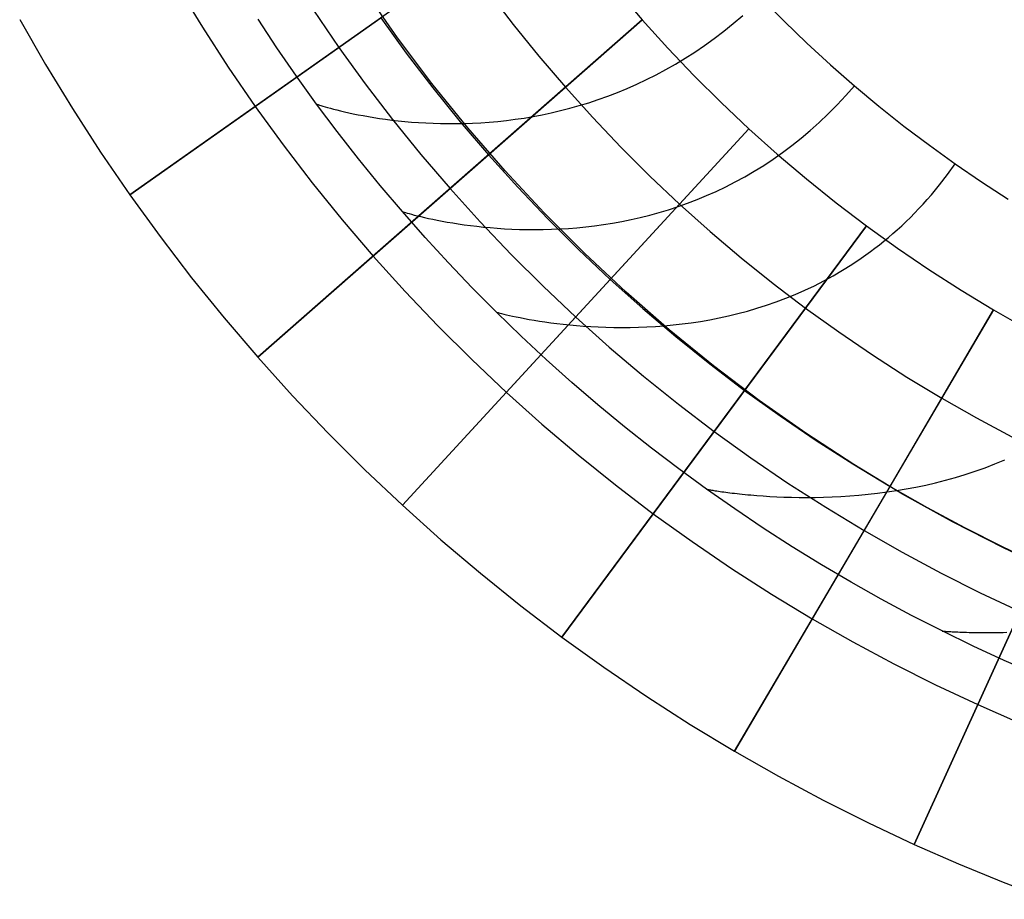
# Model space of a CAD drawing. Extents: x -310 to 431, y -269 to 264.
# Tile 1 of 64: x -270 to -222, y -253 to -210. Entities that reach past the tile are written whole.
import ezdxf

# ---------------------------------------------------------------- set-up
doc = ezdxf.new("R2010")
doc.units = 0
doc.layers.add('PREDEFINITO', color=7, linetype='CONTINUOUS')

msp = doc.modelspace()

# ---------------------------------------------------------------- linework, layer by layer
at = {"layer": 'PREDEFINITO'}
for p, q in [((-244.16, -204.008, 393), (-264.593, -218.413, 393)), ((-262.257, -208.227, 440), (-261.044, -210.215, 440)), ((-251.503, -210.736, 455.277), (-253.101, -208.447, 455.254)), ((-247.075, -208.505, 430), (-245.86, -210.09, 430)), ((-240.76, -208.444, 430), (-239.549, -209.861, 430)), ((-240.76, -208.444, 393), (-239.549, -209.861, 393)), ((-240.76, -208.444, 411.5), (-239.549, -209.861, 411.5)), ((-233.721, -208.814, 460.688), (-232.626, -209.921, 460.688)), ((-233.721, -208.814, 460.688), (-232.626, -209.921, 460.688)), ((-255.618, -209.399, 393), (-254.376, -211.21, 393)), ((-235.106, -210.05, 460.562), (-234.641, -209.657, 460.612)), ((-269.97, -209.852, 393), (-268.712, -212.045, 393)), ((-269.97, -209.852, 440), (-268.712, -212.045, 440)), ((-269.97, -209.852, 416.5), (-268.712, -212.045, 416.5)), ((-264.593, -218.413, 440), (-252.333, -209.77, 440)), ((-261.044, -210.215, 440), (-259.779, -212.17, 440)), ((-239.549, -209.861, 393), (-258.336, -226.355, 393)), ((-257.399, -211.232, 440.429), (-258.326, -209.828, 440.429)), ((-252.333, -209.77, 440), (-251.083, -211.494, 440)), ((-252.333, -209.77, 430), (-251.083, -211.494, 430)), ((-252.333, -209.77, 435), (-251.083, -211.494, 435)), ((-247.064, -216.459, 430), (-239.549, -209.861, 430)), ((-245.86, -210.09, 430), (-244.604, -211.642, 430)), ((-239.549, -209.861, 430), (-238.301, -211.245, 430)), ((-239.549, -209.861, 393), (-238.301, -211.245, 393)), ((-239.549, -209.861, 411.5), (-238.301, -211.245, 411.5)), ((-239.549, -209.861, 430), (-239.549, -209.861, 393)), ((-235.573, -210.423, 460.503), (-235.106, -210.05, 460.562)), ((-232.626, -209.921, 460.688), (-231.504, -211.003, 460.687)), ((-232.626, -209.921, 460.688), (-231.504, -211.003, 460.687)), ((-236.041, -210.779, 460.436), (-235.573, -210.423, 460.503)), ((-249.826, -212.968, 455.302), (-251.503, -210.736, 455.277)), ((-236.983, -211.436, 460.276), (-236.512, -211.116, 460.36)), ((-236.512, -211.116, 460.36), (-236.041, -210.779, 460.436)), ((-231.504, -211.003, 460.687), (-230.356, -212.058, 460.686)), ((-231.504, -211.003, 460.687), (-230.356, -212.058, 460.686)), ((-256.444, -212.617, 440.429), (-257.399, -211.232, 440.429)), ((-254.376, -211.21, 393), (-253.087, -212.988, 393)), ((-251.083, -211.494, 440), (-249.788, -213.184, 440)), ((-251.083, -211.494, 430), (-249.788, -213.184, 430)), ((-251.083, -211.494, 435), (-249.788, -213.184, 435)), ((-244.604, -211.642, 430), (-243.306, -213.16, 430)), ((-238.301, -211.245, 430), (-237.017, -212.595, 430)), ((-238.301, -211.245, 393), (-237.017, -212.595, 393)), ((-238.301, -211.245, 411.5), (-237.017, -212.595, 411.5)), ((-237.456, -211.739, 460.183), (-236.983, -211.436, 460.276)), ((-268.712, -212.045, 393), (-267.395, -214.204, 393)), ((-268.712, -212.045, 440), (-267.395, -214.204, 440)), ((-268.712, -212.045, 416.5), (-267.395, -214.204, 416.5)), ((-238.403, -212.295, 459.972), (-237.929, -212.025, 460.082)), ((-237.929, -212.025, 460.082), (-237.456, -211.739, 460.183)), ((-230.356, -212.058, 460.686), (-229.185, -213.084, 460.686)), ((-230.356, -212.058, 460.686), (-229.185, -213.084, 460.686)), ((-259.779, -212.17, 440), (-258.463, -214.092, 440)), ((-255.462, -213.982, 440.429), (-256.444, -212.617, 440.429)), ((-239.35, -212.787, 459.727), (-238.877, -212.549, 459.854)), ((-238.877, -212.549, 459.854), (-238.403, -212.295, 459.972)), ((-237.017, -212.595, 430), (-235.697, -213.91, 430)), ((-237.017, -212.595, 393), (-235.697, -213.91, 393)), ((-237.017, -212.595, 411.5), (-235.697, -213.91, 411.5)), ((-253.087, -212.988, 393), (-251.751, -214.731, 393)), ((-248.073, -215.14, 455.327), (-249.826, -212.968, 455.302)), ((-240.295, -213.219, 459.447), (-239.823, -213.01, 459.591)), ((-239.823, -213.01, 459.591), (-239.35, -212.787, 459.727)), ((-229.607, -213.563, 460.651), (-229.185, -213.084, 460.686)), ((-229.185, -213.084, 460.686), (-227.989, -214.082, 460.685)), ((-229.185, -213.084, 460.686), (-227.989, -214.082, 460.685)), ((-249.788, -213.184, 440), (-248.447, -214.84, 440)), ((-249.788, -213.184, 430), (-248.447, -214.84, 430)), ((-249.788, -213.184, 435), (-248.447, -214.84, 435)), ((-243.306, -213.16, 430), (-241.969, -214.642, 430)), ((-241.701, -213.76, 458.961), (-241.234, -213.593, 459.132)), ((-241.234, -213.593, 459.132), (-240.765, -213.413, 459.294)), ((-240.765, -213.413, 459.294), (-240.295, -213.219, 459.447)), ((-230.034, -214.021, 460.609), (-229.607, -213.563, 460.651)), ((-254.454, -215.327, 440.429), (-255.462, -213.982, 440.429)), ((-255.462, -213.982, 440.429), (-255.454, -213.985, 441.05)), ((-255.454, -213.985, 441.05), (-255.428, -213.994, 441.66)), ((-255.428, -213.994, 441.66), (-255.385, -214.008, 442.259)), ((-255.385, -214.008, 442.259), (-255.325, -214.027, 442.849)), ((-255.325, -214.027, 442.849), (-255.25, -214.051, 443.428)), ((-255.25, -214.051, 443.428), (-255.158, -214.079, 443.997)), ((-243.087, -214.184, 458.396), (-242.627, -214.055, 458.594)), ((-242.627, -214.055, 458.594), (-242.165, -213.914, 458.782)), ((-242.165, -213.914, 458.782), (-241.701, -213.76, 458.961)), ((-235.697, -213.91, 430), (-234.343, -215.189, 430)), ((-235.697, -213.91, 393), (-234.343, -215.189, 393)), ((-235.697, -213.91, 411.5), (-234.343, -215.189, 411.5)), ((-230.468, -214.459, 460.559), (-230.034, -214.021, 460.609)), ((-267.395, -214.204, 393), (-266.022, -216.327, 393)), ((-267.395, -214.204, 440), (-266.022, -216.327, 440)), ((-267.395, -214.204, 416.5), (-266.022, -216.327, 416.5)), ((-258.463, -214.092, 440), (-257.096, -215.977, 440)), ((-255.158, -214.079, 443.997), (-255.051, -214.111, 444.556)), ((-255.051, -214.111, 444.556), (-254.928, -214.146, 445.104)), ((-254.928, -214.146, 445.104), (-254.791, -214.184, 445.643)), ((-254.791, -214.184, 445.643), (-254.639, -214.225, 446.172)), ((-254.639, -214.225, 446.172), (-254.472, -214.267, 446.69)), ((-254.472, -214.267, 446.69), (-254.292, -214.312, 447.199)), ((-254.292, -214.312, 447.199), (-254.098, -214.357, 447.698)), ((-254.098, -214.357, 447.698), (-253.891, -214.404, 448.186)), ((-253.891, -214.404, 448.186), (-253.67, -214.451, 448.665)), ((-253.67, -214.451, 448.665), (-253.437, -214.498, 449.134)), ((-253.437, -214.498, 449.134), (-253.192, -214.545, 449.594)), ((-253.192, -214.545, 449.594), (-252.934, -214.591, 450.043)), ((-244.887, -214.587, 457.518), (-244.443, -214.502, 457.751)), ((-244.443, -214.502, 457.751), (-243.995, -214.407, 457.975)), ((-243.995, -214.407, 457.975), (-243.542, -214.302, 458.19)), ((-243.542, -214.302, 458.19), (-243.087, -214.184, 458.396)), ((-230.906, -214.876, 460.5), (-230.468, -214.459, 460.559)), ((-227.989, -214.082, 460.685), (-226.768, -215.052, 460.683)), ((-227.989, -214.082, 460.685), (-226.768, -215.052, 460.683)), ((-252.934, -214.591, 450.043), (-252.665, -214.636, 450.483)), ((-252.665, -214.636, 450.483), (-252.385, -214.68, 450.913)), ((-252.385, -214.68, 450.913), (-252.093, -214.721, 451.333)), ((-252.093, -214.721, 451.333), (-251.791, -214.76, 451.743)), ((-251.791, -214.76, 451.743), (-251.478, -214.796, 452.144)), ((-251.751, -214.731, 393), (-250.369, -216.438, 393)), ((-251.478, -214.796, 452.144), (-251.156, -214.829, 452.536)), ((-251.156, -214.829, 452.536), (-250.823, -214.859, 452.917)), ((-250.823, -214.859, 452.917), (-250.481, -214.884, 453.29)), ((-250.481, -214.884, 453.29), (-250.13, -214.905, 453.652)), ((-250.13, -214.905, 453.652), (-249.77, -214.921, 454.006)), ((-249.77, -214.921, 454.006), (-249.402, -214.932, 454.349)), ((-249.402, -214.932, 454.349), (-249.026, -214.937, 454.684)), ((-249.026, -214.937, 454.684), (-248.642, -214.936, 455.009)), ((-248.642, -214.936, 455.009), (-248.25, -214.929, 455.325)), ((-248.447, -214.84, 440), (-247.064, -216.459, 440)), ((-248.447, -214.84, 430), (-247.064, -216.459, 430)), ((-248.447, -214.84, 435), (-247.064, -216.459, 435)), ((-248.25, -214.929, 455.325), (-247.851, -214.914, 455.631)), ((-247.851, -214.914, 455.631), (-247.446, -214.893, 455.928)), ((-247.446, -214.893, 455.928), (-247.034, -214.863, 456.216)), ((-247.034, -214.863, 456.216), (-246.616, -214.826, 456.495)), ((-246.616, -214.826, 456.495), (-246.191, -214.78, 456.764)), ((-246.191, -214.78, 456.764), (-245.762, -214.725, 457.025)), ((-245.762, -214.725, 457.025), (-245.327, -214.661, 457.276)), ((-245.327, -214.661, 457.276), (-244.887, -214.587, 457.518)), ((-241.969, -214.642, 430), (-240.593, -216.089, 430)), ((-231.348, -215.273, 460.433), (-230.906, -214.876, 460.5)), ((-253.42, -216.651, 440.429), (-254.454, -215.327, 440.429)), ((-234.343, -215.189, 393), (-251.27, -233.587, 393)), ((-246.245, -217.25, 455.353), (-248.073, -215.14, 455.327)), ((-241.113, -222.548, 430), (-234.343, -215.189, 430)), ((-234.343, -215.189, 430), (-232.955, -216.432, 430)), ((-234.343, -215.189, 393), (-232.955, -216.432, 393)), ((-234.343, -215.189, 411.5), (-232.955, -216.432, 411.5)), ((-234.343, -215.189, 430), (-234.343, -215.189, 393)), ((-231.795, -215.651, 460.359), (-231.348, -215.273, 460.433)), ((-226.768, -215.052, 460.683), (-225.524, -215.992, 460.682)), ((-226.768, -215.052, 460.683), (-225.524, -215.992, 460.682)), ((-257.096, -215.977, 440), (-255.679, -217.826, 440)), ((-232.246, -216.01, 460.276), (-231.795, -215.651, 460.359)), ((-225.524, -215.992, 460.682), (-224.259, -216.902, 460.681)), ((-225.524, -215.992, 460.682), (-224.259, -216.902, 460.681)), ((-266.022, -216.327, 393), (-264.593, -218.413, 393)), ((-266.022, -216.327, 440), (-264.593, -218.413, 440)), ((-266.022, -216.327, 416.5), (-264.593, -218.413, 416.5)), ((-258.336, -226.355, 440), (-247.064, -216.459, 440)), ((-250.369, -216.438, 393), (-248.942, -218.108, 393)), ((-247.064, -216.459, 440), (-245.637, -218.04, 440)), ((-247.064, -216.459, 430), (-245.637, -218.04, 430)), ((-247.064, -216.459, 435), (-245.637, -218.04, 435)), ((-247.064, -216.459, 440), (-247.064, -216.459, 430)), ((-240.593, -216.089, 430), (-239.179, -217.498, 430)), ((-233.157, -216.672, 460.085), (-232.7, -216.35, 460.184)), ((-232.955, -216.432, 430), (-231.535, -217.638, 430)), ((-232.955, -216.432, 393), (-231.535, -217.638, 393)), ((-232.955, -216.432, 411.5), (-231.535, -217.638, 411.5)), ((-232.7, -216.35, 460.184), (-232.246, -216.01, 460.276)), ((-252.36, -217.955, 440.429), (-253.42, -216.651, 440.429)), ((-233.616, -216.976, 459.977), (-233.157, -216.672, 460.085)), ((-224.64, -217.426, 460.645), (-224.259, -216.902, 460.681)), ((-224.259, -216.902, 460.681), (-222.974, -217.78, 460.679)), ((-224.259, -216.902, 460.681), (-222.974, -217.78, 460.679)), ((-244.345, -219.295, 455.379), (-246.245, -217.25, 455.353)), ((-234.542, -217.534, 459.735), (-234.078, -217.263, 459.86)), ((-234.078, -217.263, 459.86), (-233.616, -216.976, 459.977)), ((-225.029, -217.929, 460.602), (-224.64, -217.426, 460.645)), ((-255.679, -217.826, 440), (-254.213, -219.636, 440)), ((-239.179, -217.498, 430), (-237.728, -218.869, 430)), ((-235.473, -218.026, 459.46), (-235.007, -217.788, 459.602)), ((-235.007, -217.788, 459.602), (-234.542, -217.534, 459.735)), ((-231.535, -217.638, 430), (-230.083, -218.805, 430)), ((-231.535, -217.638, 393), (-230.083, -218.805, 393)), ((-231.535, -217.638, 411.5), (-230.083, -218.805, 411.5)), ((-222.974, -217.78, 460.679), (-221.667, -218.628, 460.678)), ((-222.974, -217.78, 460.679), (-221.667, -218.628, 460.678)), ((-251.273, -219.238, 440.429), (-252.36, -217.955, 440.429)), ((-248.942, -218.108, 393), (-247.471, -219.739, 393)), ((-245.637, -218.04, 440), (-244.169, -219.583, 440)), ((-245.637, -218.04, 430), (-244.169, -219.583, 430)), ((-245.637, -218.04, 435), (-244.169, -219.583, 435)), ((-236.406, -218.456, 459.15), (-235.939, -218.248, 459.31)), ((-235.939, -218.248, 459.31), (-235.473, -218.026, 459.46)), ((-225.426, -218.409, 460.551), (-225.227, -218.171, 460.578)), ((-225.227, -218.171, 460.578), (-225.029, -217.929, 460.602)), ((-264.593, -218.413, 393), (-263.108, -220.46, 393)), ((-264.593, -218.413, 440), (-263.108, -220.46, 440)), ((-264.593, -218.413, 416.5), (-263.108, -220.46, 416.5)), ((-264.593, -218.413, 393), (-264.593, -218.413, 440)), ((-237.804, -218.992, 458.621), (-237.339, -218.827, 458.806)), ((-237.728, -218.869, 430), (-236.241, -220.201, 430)), ((-237.339, -218.827, 458.806), (-236.873, -218.648, 458.983)), ((-236.873, -218.648, 458.983), (-236.406, -218.456, 459.15)), ((-230.083, -218.805, 430), (-228.6, -219.934, 430)), ((-230.083, -218.805, 393), (-228.6, -219.934, 393)), ((-230.083, -218.805, 411.5), (-228.6, -219.934, 411.5)), ((-226.038, -219.089, 460.461), (-225.832, -218.867, 460.493)), ((-225.832, -218.867, 460.493), (-225.628, -218.641, 460.523)), ((-225.628, -218.641, 460.523), (-225.426, -218.409, 460.551)), ((-250.162, -220.499, 440.429), (-251.273, -219.238, 440.429)), ((-251.273, -219.238, 440.429), (-251.264, -219.241, 441.058)), ((-251.264, -219.241, 441.058), (-251.235, -219.25, 441.676)), ((-251.235, -219.25, 441.676), (-251.188, -219.264, 442.283)), ((-251.188, -219.264, 442.283), (-251.123, -219.284, 442.88)), ((-251.123, -219.284, 442.88), (-251.041, -219.308, 443.465)), ((-251.041, -219.308, 443.465), (-250.941, -219.336, 444.04)), ((-250.941, -219.336, 444.04), (-250.824, -219.367, 444.605)), ((-250.824, -219.367, 444.605), (-250.691, -219.402, 445.159)), ((-242.374, -221.272, 455.406), (-244.345, -219.295, 455.379)), ((-239.189, -219.408, 458.011), (-238.73, -219.282, 458.223)), ((-238.73, -219.282, 458.223), (-238.268, -219.143, 458.426)), ((-238.268, -219.143, 458.426), (-237.804, -218.992, 458.621)), ((-226.454, -219.516, 460.39), (-226.245, -219.305, 460.427)), ((-226.245, -219.305, 460.427), (-226.038, -219.089, 460.461)), ((-254.213, -219.636, 440), (-252.7, -221.407, 440)), ((-250.691, -219.402, 445.159), (-250.541, -219.44, 445.702)), ((-250.541, -219.44, 445.702), (-250.376, -219.48, 446.234)), ((-250.376, -219.48, 446.234), (-250.196, -219.522, 446.757)), ((-250.196, -219.522, 446.757), (-250.001, -219.566, 447.268)), ((-250.001, -219.566, 447.268), (-249.791, -219.611, 447.77)), ((-249.791, -219.611, 447.77), (-249.567, -219.656, 448.261)), ((-249.567, -219.656, 448.261), (-249.329, -219.701, 448.742)), ((-249.329, -219.701, 448.742), (-249.079, -219.746, 449.212)), ((-249.079, -219.746, 449.212), (-248.815, -219.791, 449.673)), ((-248.815, -219.791, 449.673), (-248.539, -219.834, 450.123)), ((-248.539, -219.834, 450.123), (-248.25, -219.876, 450.563)), ((-247.471, -219.739, 393), (-245.958, -221.33, 393)), ((-244.169, -219.583, 440), (-242.661, -221.086, 440)), ((-244.169, -219.583, 430), (-242.661, -221.086, 430)), ((-244.169, -219.583, 435), (-242.661, -221.086, 435)), ((-241.442, -219.868, 456.815), (-240.999, -219.797, 457.073)), ((-240.999, -219.797, 457.073), (-240.552, -219.716, 457.321)), ((-240.552, -219.716, 457.321), (-240.101, -219.625, 457.56)), ((-240.101, -219.625, 457.56), (-239.647, -219.522, 457.79)), ((-239.647, -219.522, 457.79), (-239.189, -219.408, 458.011)), ((-226.878, -219.923, 460.312), (-226.665, -219.722, 460.352)), ((-226.665, -219.722, 460.352), (-226.454, -219.516, 460.39)), ((-248.25, -219.876, 450.563), (-247.95, -219.916, 450.994)), ((-247.95, -219.916, 450.994), (-247.639, -219.954, 451.414)), ((-247.639, -219.954, 451.414), (-247.316, -219.988, 451.824)), ((-247.316, -219.988, 451.824), (-246.984, -220.02, 452.224)), ((-246.984, -220.02, 452.224), (-246.641, -220.047, 452.615)), ((-246.641, -220.047, 452.615), (-246.288, -220.071, 452.995)), ((-246.288, -220.071, 452.995), (-245.926, -220.089, 453.366)), ((-245.926, -220.089, 453.366), (-245.555, -220.103, 453.728)), ((-245.555, -220.103, 453.728), (-245.175, -220.111, 454.079)), ((-245.175, -220.111, 454.079), (-244.788, -220.114, 454.421)), ((-244.788, -220.114, 454.421), (-244.393, -220.11, 454.753)), ((-244.393, -220.11, 454.753), (-243.99, -220.099, 455.076)), ((-243.99, -220.099, 455.076), (-243.58, -220.081, 455.389)), ((-243.58, -220.081, 455.389), (-243.164, -220.055, 455.693)), ((-228.6, -219.934, 393), (-243.475, -240.027, 393)), ((-243.164, -220.055, 455.693), (-242.742, -220.022, 455.988)), ((-242.742, -220.022, 455.988), (-242.314, -219.979, 456.273)), ((-242.314, -219.979, 456.273), (-241.88, -219.928, 456.549)), ((-241.88, -219.928, 456.549), (-241.442, -219.868, 456.815)), ((-236.241, -220.201, 430), (-234.72, -221.492, 430)), ((-234.55, -227.971, 430), (-228.6, -219.934, 430)), ((-228.6, -219.934, 430), (-227.088, -221.023, 430)), ((-228.6, -219.934, 393), (-227.088, -221.023, 393)), ((-228.6, -219.934, 411.5), (-227.088, -221.023, 411.5)), ((-228.6, -219.934, 430), (-228.6, -219.934, 393)), ((-227.524, -220.496, 460.18), (-227.307, -220.31, 460.226)), ((-227.307, -220.31, 460.226), (-227.092, -220.119, 460.27)), ((-227.092, -220.119, 460.27), (-226.878, -219.923, 460.312)), ((-263.108, -220.46, 393), (-261.57, -222.467, 393)), ((-263.108, -220.46, 440), (-261.57, -222.467, 440)), ((-263.108, -220.46, 416.5), (-261.57, -222.467, 416.5)), ((-249.026, -221.738, 440.429), (-250.162, -220.499, 440.429)), ((-227.962, -220.854, 460.082), (-227.743, -220.677, 460.132)), ((-227.743, -220.677, 460.132), (-227.524, -220.496, 460.18)), ((-242.661, -221.086, 440), (-241.113, -222.548, 440)), ((-242.661, -221.086, 430), (-241.113, -222.548, 430)), ((-242.661, -221.086, 435), (-241.113, -222.548, 435)), ((-240.336, -223.179, 455.434), (-242.374, -221.272, 455.406)), ((-228.629, -221.356, 459.919), (-228.406, -221.193, 459.976)), ((-228.406, -221.193, 459.976), (-228.183, -221.026, 460.03)), ((-228.183, -221.026, 460.03), (-227.962, -220.854, 460.082)), ((-227.088, -221.023, 430), (-225.547, -222.071, 430)), ((-227.088, -221.023, 393), (-225.547, -222.071, 393)), ((-227.088, -221.023, 411.5), (-225.547, -222.071, 411.5)), ((-252.7, -221.407, 440), (-251.14, -223.137, 440)), ((-247.866, -222.954, 440.429), (-249.026, -221.738, 440.429)), ((-245.958, -221.33, 393), (-244.402, -222.88, 393)), ((-234.72, -221.492, 430), (-233.164, -222.743, 430)), ((-229.305, -221.817, 459.739), (-228.853, -221.514, 459.861)), ((-228.853, -221.514, 459.861), (-228.629, -221.356, 459.919)), ((-230.22, -222.37, 459.468), (-229.761, -222.102, 459.607)), ((-229.761, -222.102, 459.607), (-229.305, -221.817, 459.739)), ((-225.547, -222.071, 430), (-223.978, -223.078, 430)), ((-225.547, -222.071, 393), (-223.978, -223.078, 393)), ((-225.547, -222.071, 411.5), (-223.978, -223.078, 411.5)), ((-261.57, -222.467, 393), (-259.979, -224.433, 393)), ((-261.57, -222.467, 440), (-259.979, -224.433, 440)), ((-261.57, -222.467, 416.5), (-259.979, -224.433, 416.5)), ((-251.27, -233.587, 440), (-241.113, -222.548, 440)), ((-241.113, -222.548, 440), (-239.527, -223.969, 440)), ((-241.113, -222.548, 430), (-239.527, -223.969, 430)), ((-241.113, -222.548, 435), (-239.527, -223.969, 435)), ((-241.113, -222.548, 440), (-241.113, -222.548, 430)), ((-231.145, -222.858, 459.164), (-230.681, -222.622, 459.32)), ((-230.681, -222.622, 459.32), (-230.22, -222.37, 459.468)), ((-251.14, -223.137, 440), (-249.534, -224.824, 440)), ((-246.681, -224.147, 440.429), (-247.866, -222.954, 440.429)), ((-244.402, -222.88, 393), (-242.806, -224.388, 393)), ((-238.233, -225.015, 455.463), (-240.336, -223.179, 455.434)), ((-233.164, -222.743, 430), (-231.575, -223.953, 430)), ((-232.077, -223.283, 458.825), (-231.61, -223.078, 458.999)), ((-231.61, -223.078, 458.999), (-231.145, -222.858, 459.164)), ((-223.978, -223.078, 430), (-222.384, -224.043, 430)), ((-223.978, -223.078, 393), (-222.384, -224.043, 393)), ((-223.978, -223.078, 411.5), (-222.384, -224.043, 411.5)), ((-233.48, -223.811, 458.252), (-233.012, -223.649, 458.452)), ((-233.012, -223.649, 458.452), (-232.544, -223.473, 458.643)), ((-232.544, -223.473, 458.643), (-232.077, -223.283, 458.825)), ((-245.474, -225.317, 440.429), (-246.681, -224.147, 440.429)), ((-246.681, -224.147, 440.429), (-246.671, -224.15, 441.068)), ((-246.671, -224.15, 441.068), (-246.64, -224.159, 441.695)), ((-246.64, -224.159, 441.695), (-246.589, -224.173, 442.31)), ((-246.589, -224.173, 442.31), (-246.518, -224.192, 442.914)), ((-239.527, -223.969, 440), (-237.904, -225.347, 440)), ((-239.527, -223.969, 430), (-237.904, -225.347, 430)), ((-239.527, -223.969, 435), (-237.904, -225.347, 435)), ((-222.384, -224.043, 393), (-235.04, -245.602, 393)), ((-234.877, -224.219, 457.6), (-234.412, -224.096, 457.826)), ((-234.412, -224.096, 457.826), (-233.947, -223.96, 458.044)), ((-233.947, -223.96, 458.044), (-233.48, -223.811, 458.252)), ((-231.575, -223.953, 430), (-229.955, -225.119, 430)), ((-227.447, -232.667, 430), (-222.384, -224.043, 430)), ((-222.384, -224.043, 430), (-220.801, -224.944, 430)), ((-222.384, -224.043, 393), (-220.801, -224.944, 393)), ((-222.384, -224.043, 411.5), (-220.801, -224.944, 411.5)), ((-222.384, -224.043, 430), (-222.384, -224.043, 393)), ((-259.979, -224.433, 393), (-258.336, -226.355, 393)), ((-259.979, -224.433, 440), (-258.336, -226.355, 440)), ((-259.979, -224.433, 416.5), (-258.336, -226.355, 416.5)), ((-246.518, -224.192, 442.914), (-246.428, -224.215, 443.507)), ((-246.428, -224.215, 443.507), (-246.319, -224.241, 444.088)), ((-246.319, -224.241, 444.088), (-246.192, -224.272, 444.658)), ((-246.192, -224.272, 444.658), (-246.047, -224.305, 445.217)), ((-246.047, -224.305, 445.217), (-245.885, -224.341, 445.765)), ((-245.885, -224.341, 445.765), (-245.706, -224.379, 446.302)), ((-245.706, -224.379, 446.302), (-245.51, -224.418, 446.828)), ((-245.51, -224.418, 446.828), (-245.299, -224.459, 447.344)), ((-245.299, -224.459, 447.344), (-245.073, -224.5, 447.848)), ((-245.073, -224.5, 447.848), (-244.831, -224.541, 448.341)), ((-244.831, -224.541, 448.341), (-244.575, -224.583, 448.824)), ((-244.575, -224.583, 448.824), (-244.305, -224.623, 449.296)), ((-244.305, -224.623, 449.296), (-244.022, -224.663, 449.758)), ((-242.806, -224.388, 393), (-241.171, -225.853, 393)), ((-237.158, -224.665, 456.329), (-236.708, -224.598, 456.602)), ((-236.708, -224.598, 456.602), (-236.255, -224.519, 456.865)), ((-236.255, -224.519, 456.865), (-235.799, -224.431, 457.119)), ((-235.799, -224.431, 457.119), (-235.339, -224.331, 457.364)), ((-235.339, -224.331, 457.364), (-234.877, -224.219, 457.6)), ((-249.534, -224.824, 440), (-247.884, -226.468, 440)), ((-244.022, -224.663, 449.758), (-243.726, -224.701, 450.209)), ((-243.726, -224.701, 450.209), (-243.417, -224.737, 450.65)), ((-243.417, -224.737, 450.65), (-243.096, -224.77, 451.08)), ((-243.096, -224.77, 451.08), (-242.763, -224.8, 451.5)), ((-242.763, -224.8, 451.5), (-242.419, -224.828, 451.909)), ((-242.419, -224.828, 451.909), (-242.065, -224.851, 452.309)), ((-242.065, -224.851, 452.309), (-241.701, -224.87, 452.698)), ((-241.701, -224.87, 452.698), (-241.327, -224.884, 453.077)), ((-241.327, -224.884, 453.077), (-240.943, -224.893, 453.447)), ((-240.943, -224.893, 453.447), (-240.551, -224.896, 453.806)), ((-240.551, -224.896, 453.806), (-240.151, -224.894, 454.155)), ((-240.151, -224.894, 454.155), (-239.743, -224.884, 454.495)), ((-239.743, -224.884, 454.495), (-239.327, -224.868, 454.825)), ((-239.327, -224.868, 454.825), (-238.905, -224.844, 455.145)), ((-238.905, -224.844, 455.145), (-238.477, -224.813, 455.455)), ((-238.477, -224.813, 455.455), (-238.042, -224.773, 455.756)), ((-236.067, -226.776, 455.492), (-238.233, -225.015, 455.463)), ((-238.042, -224.773, 455.756), (-237.602, -224.724, 456.047)), ((-237.602, -224.724, 456.047), (-237.158, -224.665, 456.329)), ((-229.955, -225.119, 430), (-228.304, -226.242, 430)), ((-244.244, -226.462, 440.429), (-245.474, -225.317, 440.429)), ((-237.904, -225.347, 440), (-236.245, -226.682, 440)), ((-237.904, -225.347, 430), (-236.245, -226.682, 430)), ((-237.904, -225.347, 435), (-236.245, -226.682, 435)), ((-241.171, -225.853, 393), (-239.497, -227.274, 393)), ((-258.336, -226.355, 393), (-256.642, -228.233, 393)), ((-258.336, -226.355, 440), (-256.642, -228.233, 440)), ((-258.336, -226.355, 416.5), (-256.642, -228.233, 416.5)), ((-258.336, -226.355, 393), (-258.336, -226.355, 440)), ((-247.884, -226.468, 440), (-246.191, -228.068, 440)), ((-242.991, -227.582, 440.429), (-244.244, -226.462, 440.429)), ((-228.304, -226.242, 430), (-226.623, -227.321, 430)), ((-236.245, -226.682, 440), (-234.55, -227.971, 440)), ((-236.245, -226.682, 430), (-234.55, -227.971, 430)), ((-236.245, -226.682, 435), (-234.55, -227.971, 435)), ((-233.841, -228.461, 455.522), (-236.067, -226.776, 455.492)), ((-239.497, -227.274, 393), (-237.785, -228.651, 393)), ((-226.623, -227.321, 430), (-224.915, -228.355, 430)), ((-215.921, -227.398, 393), (-226.267, -250.157, 393)), ((-243.475, -240.027, 440), (-234.55, -227.971, 440)), ((-241.717, -228.678, 440.429), (-242.991, -227.582, 440.429)), ((-234.55, -227.971, 440), (-232.822, -229.216, 440)), ((-234.55, -227.971, 430), (-232.822, -229.216, 430)), ((-234.55, -227.971, 435), (-232.822, -229.216, 435)), ((-234.55, -227.971, 440), (-234.55, -227.971, 430)), ((-256.642, -228.233, 393), (-254.899, -230.065, 393)), ((-256.642, -228.233, 440), (-254.899, -230.065, 440)), ((-256.642, -228.233, 416.5), (-254.899, -230.065, 416.5)), ((-246.191, -228.068, 440), (-244.457, -229.622, 440)), ((-231.558, -230.067, 455.552), (-233.841, -228.461, 455.522)), ((-224.915, -228.355, 430), (-223.22, -229.321, 430)), ((-240.422, -229.747, 440.429), (-241.717, -228.678, 440.429)), ((-237.785, -228.651, 393), (-236.038, -229.981, 393)), ((-232.822, -229.216, 440), (-231.061, -230.414, 440)), ((-232.822, -229.216, 430), (-231.061, -230.414, 430)), ((-232.822, -229.216, 435), (-231.061, -230.414, 435)), ((-223.22, -229.321, 430), (-221.499, -230.242, 430)), ((-244.457, -229.622, 440), (-242.681, -231.129, 440)), ((-239.105, -230.791, 440.429), (-240.422, -229.747, 440.429)), ((-254.899, -230.065, 393), (-253.108, -231.85, 393)), ((-254.899, -230.065, 440), (-253.108, -231.85, 440)), ((-254.899, -230.065, 416.5), (-253.108, -231.85, 416.5)), ((-236.038, -229.981, 393), (-234.255, -231.264, 393)), ((-229.221, -231.592, 455.583), (-231.558, -230.067, 455.552)), ((-231.061, -230.414, 440), (-229.269, -231.564, 440)), ((-231.061, -230.414, 430), (-229.269, -231.564, 430)), ((-231.061, -230.414, 435), (-229.269, -231.564, 435)), ((-237.768, -231.809, 440.429), (-239.105, -230.791, 440.429)), ((-242.681, -231.129, 440), (-240.866, -232.589, 440)), ((-234.255, -231.264, 393), (-232.439, -232.499, 393)), ((-222.322, -231.564, 458.103), (-221.843, -231.363, 458.304)), ((-253.108, -231.85, 393), (-251.27, -233.587, 393)), ((-253.108, -231.85, 440), (-251.27, -233.587, 440)), ((-253.108, -231.85, 416.5), (-251.27, -233.587, 416.5)), ((-236.411, -232.801, 440.429), (-237.768, -231.809, 440.429)), ((-229.269, -231.564, 440), (-227.447, -232.667, 440)), ((-229.269, -231.564, 430), (-227.447, -232.667, 430)), ((-229.269, -231.564, 435), (-227.447, -232.667, 435)), ((-226.831, -233.036, 455.614), (-229.221, -231.592, 455.583)), ((-223.286, -231.924, 457.674), (-222.803, -231.751, 457.893)), ((-222.803, -231.751, 457.893), (-222.322, -231.564, 458.103)), ((-224.738, -232.364, 456.964), (-224.254, -232.23, 457.21)), ((-224.254, -232.23, 457.21), (-223.77, -232.083, 457.447)), ((-223.77, -232.083, 457.447), (-223.286, -231.924, 457.674)), ((-240.866, -232.589, 440), (-239.013, -233.999, 440)), ((-235.034, -233.766, 440.429), (-236.411, -232.801, 440.429)), ((-236.411, -232.801, 440.429), (-236.408, -232.802, 440.761)), ((-236.408, -232.802, 440.761), (-236.399, -232.803, 441.089)), ((-236.399, -232.803, 441.089), (-236.383, -232.806, 441.414)), ((-236.383, -232.806, 441.414), (-236.362, -232.81, 441.736)), ((-236.362, -232.81, 441.736), (-236.334, -232.815, 442.055)), ((-236.334, -232.815, 442.055), (-236.301, -232.822, 442.37)), ((-236.301, -232.822, 442.37), (-236.262, -232.828, 442.682)), ((-236.262, -232.828, 442.682), (-236.218, -232.836, 442.991)), ((-236.218, -232.836, 442.991), (-236.167, -232.845, 443.297)), ((-235.04, -245.602, 440), (-227.447, -232.667, 440)), ((-232.439, -232.499, 393), (-230.591, -233.686, 393)), ((-227.447, -232.667, 440), (-225.638, -233.697, 440)), ((-227.447, -232.667, 430), (-225.638, -233.697, 430)), ((-227.447, -232.667, 435), (-225.638, -233.697, 435)), ((-227.447, -232.667, 440), (-227.447, -232.667, 430)), ((-227.127, -232.866, 455.591), (-226.655, -232.787, 455.885)), ((-226.655, -232.787, 455.885), (-226.179, -232.698, 456.169)), ((-226.179, -232.698, 456.169), (-225.701, -232.598, 456.443)), ((-225.701, -232.598, 456.443), (-225.22, -232.487, 456.708)), ((-225.22, -232.487, 456.708), (-224.738, -232.364, 456.964)), ((-236.167, -232.845, 443.297), (-236.112, -232.854, 443.599)), ((-236.112, -232.854, 443.599), (-236.05, -232.864, 443.899)), ((-236.05, -232.864, 443.899), (-235.984, -232.875, 444.195)), ((-235.984, -232.875, 444.195), (-235.912, -232.886, 444.488)), ((-235.912, -232.886, 444.488), (-235.834, -232.898, 444.778)), ((-235.834, -232.898, 444.778), (-235.752, -232.91, 445.065)), ((-235.752, -232.91, 445.065), (-235.665, -232.922, 445.349)), ((-235.665, -232.922, 445.349), (-235.573, -232.935, 445.63)), ((-235.573, -232.935, 445.63), (-235.475, -232.949, 445.908)), ((-235.475, -232.949, 445.908), (-235.373, -232.962, 446.182)), ((-235.373, -232.962, 446.182), (-235.267, -232.976, 446.454)), ((-235.267, -232.976, 446.454), (-235.155, -232.989, 446.723)), ((-235.155, -232.989, 446.723), (-235.04, -233.003, 446.988)), ((-235.04, -233.003, 446.988), (-234.919, -233.017, 447.251)), ((-234.919, -233.017, 447.251), (-234.794, -233.03, 447.51)), ((-234.794, -233.03, 447.51), (-234.665, -233.044, 447.767)), ((-234.665, -233.044, 447.767), (-234.532, -233.057, 448.021)), ((-234.532, -233.057, 448.021), (-234.394, -233.07, 448.271)), ((-234.394, -233.07, 448.271), (-234.253, -233.083, 448.519)), ((-234.253, -233.083, 448.519), (-233.958, -233.108, 449.006)), ((-233.958, -233.108, 449.006), (-233.648, -233.13, 449.481)), ((-233.648, -233.13, 449.481), (-233.323, -233.151, 449.945)), ((-233.323, -233.151, 449.945), (-232.983, -233.168, 450.397)), ((-232.983, -233.168, 450.397), (-232.631, -233.183, 450.838)), ((-232.631, -233.183, 450.838), (-232.266, -233.193, 451.268)), ((-232.266, -233.193, 451.268), (-231.889, -233.2, 451.687)), ((-231.889, -233.2, 451.687), (-231.5, -233.202, 452.094)), ((-231.5, -233.202, 452.094), (-231.1, -233.199, 452.491)), ((-231.1, -233.199, 452.491), (-230.691, -233.19, 452.877)), ((-230.691, -233.19, 452.877), (-230.272, -233.175, 453.253)), ((-230.272, -233.175, 453.253), (-229.844, -233.154, 453.618)), ((-229.844, -233.154, 453.618), (-229.408, -233.126, 453.972)), ((-229.408, -233.126, 453.972), (-228.964, -233.091, 454.316)), ((-228.964, -233.091, 454.316), (-228.513, -233.047, 454.65)), ((-228.513, -233.047, 454.65), (-228.056, -232.996, 454.974)), ((-228.056, -232.996, 454.974), (-227.594, -232.935, 455.287)), ((-227.594, -232.935, 455.287), (-227.127, -232.866, 455.591)), ((-224.393, -234.395, 455.645), (-226.831, -233.036, 455.614)), ((-251.27, -233.587, 393), (-249.386, -235.274, 393)), ((-251.27, -233.587, 440), (-249.386, -235.274, 440)), ((-251.27, -233.587, 416.5), (-249.386, -235.274, 416.5)), ((-251.27, -233.587, 393), (-251.27, -233.587, 440)), ((-233.638, -234.703, 440.429), (-235.034, -233.766, 440.429)), ((-230.591, -233.686, 393), (-228.712, -234.823, 393)), ((-225.638, -233.697, 440), (-223.803, -234.68, 440)), ((-225.638, -233.697, 430), (-223.803, -234.68, 430)), ((-225.638, -233.697, 435), (-223.803, -234.68, 435)), ((-239.013, -233.999, 440), (-237.122, -235.36, 440)), ((-232.224, -235.613, 440.429), (-233.638, -234.703, 440.429)), ((-221.909, -235.669, 455.677), (-224.393, -234.395, 455.645)), ((-223.803, -234.68, 440), (-221.943, -235.615, 440)), ((-223.803, -234.68, 430), (-221.943, -235.615, 430)), ((-223.803, -234.68, 435), (-221.943, -235.615, 435)), ((-228.712, -234.823, 393), (-226.847, -235.885, 393)), ((-249.386, -235.274, 393), (-247.458, -236.911, 393)), ((-249.386, -235.274, 440), (-247.458, -236.911, 440)), ((-249.386, -235.274, 416.5), (-247.458, -236.911, 416.5)), ((-237.122, -235.36, 440), (-235.196, -236.67, 440)), ((-230.792, -236.494, 440.429), (-232.224, -235.613, 440.429)), ((-221.943, -235.615, 440), (-220.059, -236.501, 440)), ((-221.943, -235.615, 430), (-220.059, -236.501, 430)), ((-221.943, -235.615, 435), (-220.059, -236.501, 435)), ((-219.383, -236.855, 455.709), (-221.909, -235.669, 455.677)), ((-226.847, -235.885, 393), (-224.954, -236.899, 393)), ((-235.196, -236.67, 440), (-233.236, -237.929, 440)), ((-229.343, -237.347, 440.429), (-230.792, -236.494, 440.429)), ((-226.267, -250.157, 440), (-220.059, -236.501, 440)), ((-247.458, -236.911, 393), (-245.487, -238.496, 393)), ((-247.458, -236.911, 440), (-245.487, -238.496, 440)), ((-247.458, -236.911, 416.5), (-245.487, -238.496, 416.5)), ((-224.954, -236.899, 393), (-223.036, -237.863, 393)), ((-227.878, -238.171, 440.429), (-229.343, -237.347, 440.429)), ((-233.236, -237.929, 440), (-231.243, -239.134, 440)), ((-223.036, -237.863, 393), (-221.094, -238.777, 393)), ((-245.487, -238.496, 393), (-243.475, -240.027, 393)), ((-245.487, -238.496, 440), (-243.475, -240.027, 440)), ((-245.487, -238.496, 416.5), (-243.475, -240.027, 416.5)), ((-226.397, -238.966, 440.429), (-227.878, -238.171, 440.429)), ((-224.901, -239.731, 440.429), (-226.397, -238.966, 440.429)), ((-231.243, -239.134, 440), (-229.265, -240.262, 440)), ((-243.475, -240.027, 393), (-241.423, -241.505, 393)), ((-243.475, -240.027, 440), (-241.423, -241.505, 440)), ((-243.475, -240.027, 416.5), (-241.423, -241.505, 416.5)), ((-243.475, -240.027, 393), (-243.475, -240.027, 440)), ((-223.39, -240.467, 440.429), (-224.901, -239.731, 440.429)), ((-224.901, -239.731, 440.429), (-224.898, -239.732, 440.773)), ((-224.898, -239.732, 440.773), (-224.887, -239.732, 441.114)), ((-224.887, -239.732, 441.114), (-224.869, -239.734, 441.451)), ((-224.869, -239.734, 441.451), (-224.844, -239.736, 441.784)), ((-224.844, -239.736, 441.784), (-224.812, -239.739, 442.113)), ((-224.812, -239.739, 442.113), (-224.774, -239.742, 442.439)), ((-224.774, -239.742, 442.439), (-224.729, -239.745, 442.761)), ((-224.729, -239.745, 442.761), (-224.677, -239.749, 443.08)), ((-224.677, -239.749, 443.08), (-224.619, -239.753, 443.395)), ((-224.619, -239.753, 443.395), (-224.554, -239.757, 443.706)), ((-224.554, -239.757, 443.706), (-224.484, -239.761, 444.014)), ((-224.484, -239.761, 444.014), (-224.407, -239.765, 444.318)), ((-224.407, -239.765, 444.318), (-224.324, -239.77, 444.619)), ((-224.324, -239.77, 444.619), (-224.235, -239.774, 444.916)), ((-224.235, -239.774, 444.916), (-224.14, -239.779, 445.21)), ((-224.14, -239.779, 445.21), (-224.04, -239.783, 445.501)), ((-224.04, -239.783, 445.501), (-223.934, -239.787, 445.788)), ((-223.934, -239.787, 445.788), (-223.823, -239.791, 446.071)), ((-223.823, -239.791, 446.071), (-223.706, -239.795, 446.351)), ((-223.706, -239.795, 446.351), (-223.583, -239.798, 446.628)), ((-223.583, -239.798, 446.628), (-223.456, -239.801, 446.902)), ((-223.456, -239.801, 446.902), (-223.323, -239.804, 447.172)), ((-223.323, -239.804, 447.172), (-223.186, -239.806, 447.438)), ((-223.186, -239.806, 447.438), (-223.043, -239.808, 447.702)), ((-223.043, -239.808, 447.702), (-222.896, -239.809, 447.962)), ((-222.896, -239.809, 447.962), (-222.744, -239.809, 448.219)), ((-222.744, -239.809, 448.219), (-222.588, -239.809, 448.473)), ((-222.588, -239.809, 448.473), (-222.427, -239.808, 448.723)), ((-222.427, -239.808, 448.723), (-222.262, -239.806, 448.97)), ((-222.262, -239.806, 448.97), (-222.092, -239.803, 449.214)), ((-222.092, -239.803, 449.214), (-221.918, -239.8, 449.455)), ((-221.918, -239.8, 449.455), (-221.741, -239.795, 449.693)), ((-229.265, -240.262, 440), (-227.258, -241.337, 440)), ((-221.863, -241.173, 440.429), (-223.39, -240.467, 440.429)), ((-227.258, -241.337, 440), (-225.223, -242.359, 440)), ((-220.325, -241.848, 440.429), (-221.863, -241.173, 440.429)), ((-241.423, -241.505, 393), (-239.332, -242.927, 393)), ((-241.423, -241.505, 440), (-239.332, -242.927, 440)), ((-241.423, -241.505, 416.5), (-239.332, -242.927, 416.5)), ((-225.223, -242.359, 440), (-223.163, -243.329, 440)), ((-239.332, -242.927, 393), (-237.204, -244.293, 393)), ((-239.332, -242.927, 440), (-237.204, -244.293, 440)), ((-239.332, -242.927, 416.5), (-237.204, -244.293, 416.5)), ((-223.163, -243.329, 440), (-221.173, -244.204, 440)), ((-237.204, -244.293, 393), (-235.04, -245.602, 393)), ((-237.204, -244.293, 440), (-235.04, -245.602, 440)), ((-237.204, -244.293, 416.5), (-235.04, -245.602, 416.5)), ((-235.04, -245.602, 393), (-232.892, -246.826, 393)), ((-235.04, -245.602, 440), (-232.892, -246.826, 440)), ((-235.04, -245.602, 416.5), (-232.892, -246.826, 416.5)), ((-235.04, -245.602, 393), (-235.04, -245.602, 440)), ((-232.892, -246.826, 393), (-230.713, -247.994, 393)), ((-232.892, -246.826, 440), (-230.713, -247.994, 440)), ((-232.892, -246.826, 416.5), (-230.713, -247.994, 416.5)), ((-230.713, -247.994, 393), (-228.504, -249.104, 393)), ((-230.713, -247.994, 440), (-228.504, -249.104, 440)), ((-230.713, -247.994, 416.5), (-228.504, -249.104, 416.5)), ((-228.504, -249.104, 393), (-226.267, -250.157, 393)), ((-228.504, -249.104, 440), (-226.267, -250.157, 440)), ((-228.504, -249.104, 416.5), (-226.267, -250.157, 416.5)), ((-226.267, -250.157, 393), (-224.107, -251.106, 393)), ((-226.267, -250.157, 440), (-224.107, -251.106, 440)), ((-226.267, -250.157, 416.5), (-224.107, -251.106, 416.5)), ((-226.267, -250.157, 393), (-226.267, -250.157, 440)), ((-224.107, -251.106, 393), (-221.924, -252.002, 393)), ((-224.107, -251.106, 440), (-221.924, -252.002, 440)), ((-224.107, -251.106, 416.5), (-221.924, -252.002, 416.5)), ((-221.924, -252.002, 393), (-219.719, -252.844, 393)), ((-221.924, -252.002, 440), (-219.719, -252.844, 440)), ((-221.924, -252.002, 416.5), (-219.719, -252.844, 416.5))]:
    msp.add_line(p, q, dxfattribs=at)

doc.saveas('drawing.dxf')
